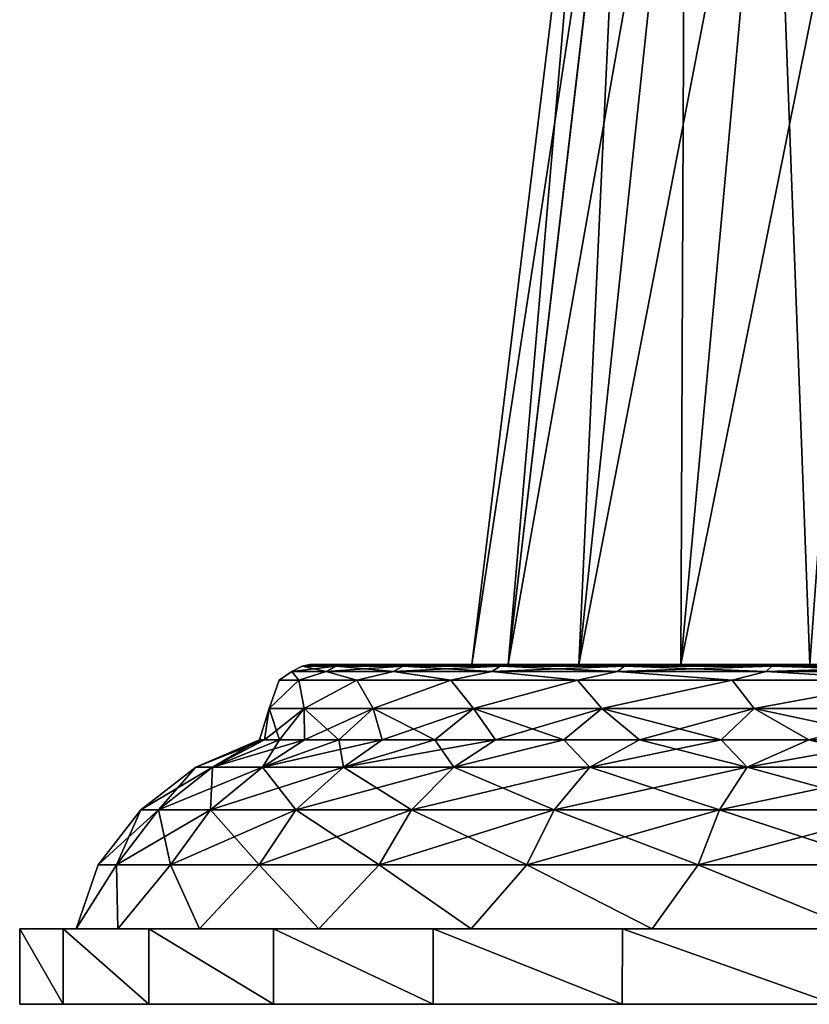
# Model space of a CAD drawing. Header units: millimetres. Extents: x -234 to 234, y -9 to 180.
# Tile 42 of 117: x -34 to -13, y -9 to 17. Entities that reach past the tile are written whole.
import ezdxf

# ---------------------------------------------------------------- set-up
doc = ezdxf.new("R2010")
doc.units = ezdxf.units.MM
doc.header["$LTSCALE"] = 106.095679
for name, color, linetype in [('1', 7, 'CONTINUOUS'), ('10', 7, 'CONTINUOUS'), ('16', 7, 'CONTINUOUS'), ('2', 7, 'CONTINUOUS'), ('3', 7, 'CONTINUOUS'), ('4', 7, 'CONTINUOUS'), ('5', 7, 'CONTINUOUS')]:
    doc.layers.add(name, color=color, linetype=linetype)

msp = doc.modelspace()

# ---------------------------------------------------------------- linework, layer by layer
at = {"layer": '1', "color": 7, "linetype": 'CONTINUOUS', "true_color": 0xa2afbf}
for points in [[(-26.176, 0, 0), (-25.673, 0, 5.106), (-25.673, 0, -5.106), (-26.176, 0, 0)], [(-25.673, 0, 5.106), (-24.182, 0, 10.019), (-25.673, 0, -5.106), (-25.673, 0, 5.106)], [(-25.673, 0, -5.106), (-24.182, 0, 10.019), (-24.182, 0, -10.019), (-25.673, 0, -5.106)], [(-21.879, 0, 2.3), (-21.879, 0, -2.3), (-24.182, 0, -10.019), (-21.879, 0, 2.3)], [(-21.764, 0, 14.543), (-21.879, 0, 2.3), (-24.182, 0, -10.019), (-21.764, 0, 14.543)], [(-24.182, 0, -10.019), (-21.879, 0, -2.3), (-21.764, 0, -14.543), (-24.182, 0, -10.019)], [(-24.182, 0, 10.019), (-21.764, 0, 14.543), (-24.182, 0, -10.019), (-24.182, 0, 10.019)], [(-20.923, 0, 6.798), (-21.879, 0, 2.3), (-21.764, 0, 14.543), (-20.923, 0, 6.798)], [(-21.879, 0, -2.3), (-20.923, 0, -6.798), (-21.764, 0, -14.543), (-21.879, 0, -2.3)], [(-18.507, 0, 18.511), (-20.923, 0, 6.798), (-21.764, 0, 14.543), (-18.507, 0, 18.511)], [(-20.923, 0, -6.798), (-19.053, 0, -11), (-21.764, 0, -14.543), (-20.923, 0, -6.798)], [(-21.764, 0, -14.543), (-19.053, 0, -11), (-18.507, 0, -18.511), (-21.764, 0, -14.543)], [(-19.053, 0, 11), (-20.923, 0, 6.798), (-18.507, 0, 18.511), (-19.053, 0, 11)], [(-16.349, 0, 14.721), (-19.053, 0, 11), (-18.507, 0, 18.511), (-16.349, 0, 14.721)], [(-19.053, 0, -11), (-16.349, 0, -14.721), (-18.507, 0, -18.511), (-19.053, 0, -11)], [(-14.539, 0, 21.767), (-16.349, 0, 14.721), (-18.507, 0, 18.511), (-14.539, 0, 21.767)], [(-18.507, 0, -18.511), (-16.349, 0, -14.721), (-14.539, 0, -21.767), (-18.507, 0, -18.511)], [(-12.931, 0, 17.798), (-16.349, 0, 14.721), (-14.539, 0, 21.767), (-12.931, 0, 17.798)], [(-16.349, 0, -14.721), (-12.931, 0, -17.798), (-14.539, 0, -21.767), (-16.349, 0, -14.721)], [(-10.015, 0, 24.184), (-12.931, 0, 17.798), (-14.539, 0, 21.767), (-10.015, 0, 24.184)], [(-14.539, 0, -21.767), (-12.931, 0, -17.798), (-10.015, 0, -24.184), (-14.539, 0, -21.767)]]:
    msp.add_3dface(points, dxfattribs=at)
at = {"layer": '10', "color": 7, "linetype": 'CONTINUOUS', "true_color": 0xa2afbf}
for points in [[(-25.673, 0, 5.106), (-26.176, 0, 0), (-26.372, -0.049, 2.444), (-25.673, 0, 5.106)], [(-25.673, 0, 5.106), (-26.372, -0.049, 2.444), (-25.473, -0.049, 7.248), (-25.673, 0, 5.106)], [(-26.176, 0, 0), (-25.673, 0, -5.106), (-26.372, -0.049, -2.444), (-26.176, 0, 0)], [(-26.176, 0, 0), (-26.372, -0.049, -2.444), (-26.372, -0.049, 2.444), (-26.176, 0, 0)], [(-25.673, 0, -5.106), (-25.473, -0.049, -7.248), (-26.372, -0.049, -2.444), (-25.673, 0, -5.106)], [(-24.182, 0, 10.019), (-25.673, 0, 5.106), (-25.473, -0.049, 7.248), (-24.182, 0, 10.019)], [(-25.673, 0, -5.106), (-24.182, 0, -10.019), (-25.473, -0.049, -7.248), (-25.673, 0, -5.106)], [(-24.182, 0, 10.019), (-25.473, -0.049, 7.248), (-23.708, -0.049, 11.805), (-24.182, 0, 10.019)], [(-24.182, 0, -10.019), (-23.708, -0.049, -11.805), (-25.473, -0.049, -7.248), (-24.182, 0, -10.019)], [(-21.764, 0, 14.543), (-24.182, 0, 10.019), (-23.708, -0.049, 11.805), (-21.764, 0, 14.543)], [(-24.182, 0, -10.019), (-21.764, 0, -14.543), (-23.708, -0.049, -11.805), (-24.182, 0, -10.019)], [(-21.764, 0, 14.543), (-23.708, -0.049, 11.805), (-21.135, -0.049, 15.96), (-21.764, 0, 14.543)], [(-21.764, 0, -14.543), (-21.135, -0.049, -15.96), (-23.708, -0.049, -11.805), (-21.764, 0, -14.543)], [(-18.507, 0, 18.511), (-21.764, 0, 14.543), (-21.135, -0.049, 15.96), (-18.507, 0, 18.511)], [(-21.764, 0, -14.543), (-18.507, 0, -18.511), (-21.135, -0.049, -15.96), (-21.764, 0, -14.543)], [(-18.507, 0, 18.511), (-21.135, -0.049, 15.96), (-17.842, -0.049, 19.572), (-18.507, 0, 18.511)], [(-18.507, 0, -18.511), (-17.842, -0.049, -19.572), (-21.135, -0.049, -15.96), (-18.507, 0, -18.511)], [(-14.539, 0, 21.767), (-18.507, 0, 18.511), (-17.842, -0.049, 19.572), (-14.539, 0, 21.767)], [(-18.507, 0, -18.511), (-14.539, 0, -21.767), (-17.842, -0.049, -19.572), (-18.507, 0, -18.511)], [(-14.539, 0, 21.767), (-17.842, -0.049, 19.572), (-13.942, -0.049, 22.518), (-14.539, 0, 21.767)], [(-14.539, 0, -21.767), (-13.942, -0.049, -22.518), (-17.842, -0.049, -19.572), (-14.539, 0, -21.767)], [(-10.015, 0, 24.184), (-14.539, 0, 21.767), (-13.942, -0.049, 22.518), (-10.015, 0, 24.184)], [(-14.539, 0, -21.767), (-10.015, 0, -24.184), (-13.942, -0.049, -22.518), (-14.539, 0, -21.767)], [(-10.015, 0, 24.184), (-13.942, -0.049, 22.518), (-9.567, -0.049, 24.696), (-10.015, 0, 24.184)], [(-10.015, 0, -24.184), (-9.567, -0.049, -24.696), (-13.942, -0.049, -22.518), (-10.015, 0, -24.184)], [(-26.466, -0.412, -5.264), (-26.985, -0.412, 0), (-26.649, -0.191, -2.469), (-26.466, -0.412, -5.264)], [(-26.985, -0.412, 0), (-26.466, -0.412, 5.264), (-26.649, -0.191, 2.469), (-26.985, -0.412, 0)], [(-26.649, -0.191, -2.469), (-26.985, -0.412, 0), (-26.649, -0.191, 2.469), (-26.649, -0.191, -2.469)], [(-25.742, -0.191, -7.324), (-26.649, -0.191, -2.469), (-25.473, -0.049, -7.248), (-25.742, -0.191, -7.324)], [(-26.649, -0.191, -2.469), (-26.649, -0.191, 2.469), (-26.372, -0.049, -2.444), (-26.649, -0.191, -2.469)], [(-25.473, -0.049, -7.248), (-26.649, -0.191, -2.469), (-26.372, -0.049, -2.444), (-25.473, -0.049, -7.248)], [(-26.649, -0.191, 2.469), (-25.742, -0.191, 7.324), (-26.372, -0.049, 2.444), (-26.649, -0.191, 2.469)], [(-26.372, -0.049, -2.444), (-26.649, -0.191, 2.469), (-26.372, -0.049, 2.444), (-26.372, -0.049, -2.444)], [(-25.742, -0.191, -7.324), (-26.466, -0.412, -5.264), (-26.649, -0.191, -2.469), (-25.742, -0.191, -7.324)], [(-26.649, -0.191, 2.469), (-26.466, -0.412, 5.264), (-25.742, -0.191, 7.324), (-26.649, -0.191, 2.469)], [(-24.931, -0.412, -10.327), (-26.466, -0.412, -5.264), (-25.742, -0.191, -7.324), (-24.931, -0.412, -10.327)], [(-26.466, -0.412, 5.264), (-24.931, -0.412, 10.327), (-25.742, -0.191, 7.324), (-26.466, -0.412, 5.264)], [(-26.372, -0.049, 2.444), (-25.742, -0.191, 7.324), (-25.473, -0.049, 7.248), (-26.372, -0.049, 2.444)], [(-23.958, -0.191, -11.929), (-25.742, -0.191, -7.324), (-23.708, -0.049, -11.805), (-23.958, -0.191, -11.929)], [(-23.708, -0.049, -11.805), (-25.742, -0.191, -7.324), (-25.473, -0.049, -7.248), (-23.708, -0.049, -11.805)], [(-25.742, -0.191, 7.324), (-23.958, -0.191, 11.929), (-25.473, -0.049, 7.248), (-25.742, -0.191, 7.324)], [(-23.958, -0.191, -11.929), (-24.931, -0.412, -10.327), (-25.742, -0.191, -7.324), (-23.958, -0.191, -11.929)], [(-25.742, -0.191, 7.324), (-24.931, -0.412, 10.327), (-23.958, -0.191, 11.929), (-25.742, -0.191, 7.324)], [(-25.473, -0.049, 7.248), (-23.958, -0.191, 11.929), (-23.708, -0.049, 11.805), (-25.473, -0.049, 7.248)], [(-22.437, -0.412, -14.992), (-24.931, -0.412, -10.327), (-23.958, -0.191, -11.929), (-22.437, -0.412, -14.992)], [(-24.931, -0.412, 10.327), (-22.437, -0.412, 14.992), (-23.958, -0.191, 11.929), (-24.931, -0.412, 10.327)], [(-21.358, -0.191, -16.129), (-23.958, -0.191, -11.929), (-21.135, -0.049, -15.96), (-21.358, -0.191, -16.129)], [(-21.135, -0.049, -15.96), (-23.958, -0.191, -11.929), (-23.708, -0.049, -11.805), (-21.135, -0.049, -15.96)], [(-23.958, -0.191, 11.929), (-21.358, -0.191, 16.129), (-23.708, -0.049, 11.805), (-23.958, -0.191, 11.929)], [(-21.358, -0.191, -16.129), (-22.437, -0.412, -14.992), (-23.958, -0.191, -11.929), (-21.358, -0.191, -16.129)], [(-23.958, -0.191, 11.929), (-22.437, -0.412, 14.992), (-21.358, -0.191, 16.129), (-23.958, -0.191, 11.929)], [(-23.708, -0.049, 11.805), (-21.358, -0.191, 16.129), (-21.135, -0.049, 15.96), (-23.708, -0.049, 11.805)], [(-19.081, -0.412, -19.081), (-22.437, -0.412, -14.992), (-21.358, -0.191, -16.129), (-19.081, -0.412, -19.081)], [(-22.437, -0.412, 14.992), (-19.081, -0.412, 19.081), (-21.358, -0.191, 16.129), (-22.437, -0.412, 14.992)], [(-18.03, -0.191, -19.778), (-21.358, -0.191, -16.129), (-17.842, -0.049, -19.572), (-18.03, -0.191, -19.778)], [(-17.842, -0.049, -19.572), (-21.358, -0.191, -16.129), (-21.135, -0.049, -15.96), (-17.842, -0.049, -19.572)], [(-21.358, -0.191, 16.129), (-18.03, -0.191, 19.778), (-21.135, -0.049, 15.96), (-21.358, -0.191, 16.129)], [(-18.03, -0.191, -19.778), (-19.081, -0.412, -19.081), (-21.358, -0.191, -16.129), (-18.03, -0.191, -19.778)], [(-21.358, -0.191, 16.129), (-19.081, -0.412, 19.081), (-18.03, -0.191, 19.778), (-21.358, -0.191, 16.129)], [(-21.135, -0.049, 15.96), (-18.03, -0.191, 19.778), (-17.842, -0.049, 19.572), (-21.135, -0.049, 15.96)], [(-14.992, -0.412, -22.437), (-19.081, -0.412, -19.081), (-18.03, -0.191, -19.778), (-14.992, -0.412, -22.437)], [(-19.081, -0.412, 19.081), (-14.992, -0.412, 22.437), (-18.03, -0.191, 19.778), (-19.081, -0.412, 19.081)], [(-14.089, -0.191, -22.755), (-18.03, -0.191, -19.778), (-13.942, -0.049, -22.518), (-14.089, -0.191, -22.755)], [(-13.942, -0.049, -22.518), (-18.03, -0.191, -19.778), (-17.842, -0.049, -19.572), (-13.942, -0.049, -22.518)], [(-18.03, -0.191, 19.778), (-14.089, -0.191, 22.755), (-17.842, -0.049, 19.572), (-18.03, -0.191, 19.778)], [(-14.089, -0.191, -22.755), (-14.992, -0.412, -22.437), (-18.03, -0.191, -19.778), (-14.089, -0.191, -22.755)], [(-18.03, -0.191, 19.778), (-14.992, -0.412, 22.437), (-14.089, -0.191, 22.755), (-18.03, -0.191, 19.778)], [(-17.842, -0.049, 19.572), (-14.089, -0.191, 22.755), (-13.942, -0.049, 22.518), (-17.842, -0.049, 19.572)], [(-10.327, -0.412, -24.931), (-14.992, -0.412, -22.437), (-14.089, -0.191, -22.755), (-10.327, -0.412, -24.931)], [(-14.992, -0.412, 22.437), (-10.327, -0.412, 24.931), (-14.089, -0.191, 22.755), (-14.992, -0.412, 22.437)], [(-9.668, -0.191, -24.956), (-14.089, -0.191, -22.755), (-9.567, -0.049, -24.696), (-9.668, -0.191, -24.956)], [(-9.567, -0.049, -24.696), (-14.089, -0.191, -22.755), (-13.942, -0.049, -22.518), (-9.567, -0.049, -24.696)], [(-14.089, -0.191, 22.755), (-9.668, -0.191, 24.956), (-13.942, -0.049, 22.518), (-14.089, -0.191, 22.755)], [(-9.668, -0.191, -24.956), (-10.327, -0.412, -24.931), (-14.089, -0.191, -22.755), (-9.668, -0.191, -24.956)], [(-14.089, -0.191, 22.755), (-10.327, -0.412, 24.931), (-9.668, -0.191, 24.956), (-14.089, -0.191, 22.755)], [(-13.942, -0.049, 22.518), (-9.668, -0.191, 24.956), (-9.567, -0.049, 24.696), (-13.942, -0.049, 22.518)]]:
    msp.add_3dface(points, dxfattribs=at)
at = {"layer": '16', "color": 7, "linetype": 'CONTINUOUS', "true_color": 0xa2afbf}
for points in [[(-18.643, 26.5, 1.966), (-18.644, 26.5, -1.953), (-21.879, 0, 2.3), (-18.643, 26.5, 1.966)], [(-20.923, 0, 6.798), (-18.643, 26.5, 1.966), (-21.879, 0, 2.3), (-20.923, 0, 6.798)], [(-18.644, 26.5, -1.953), (-17.83, 26.5, -5.787), (-21.879, 0, -2.3), (-18.644, 26.5, -1.953)], [(-21.879, 0, 2.3), (-18.644, 26.5, -1.953), (-21.879, 0, -2.3), (-21.879, 0, 2.3)], [(-21.879, 0, -2.3), (-17.83, 26.5, -5.787), (-20.923, 0, -6.798), (-21.879, 0, -2.3)], [(-17.827, 26.5, 5.798), (-18.643, 26.5, 1.966), (-20.923, 0, 6.798), (-17.827, 26.5, 5.798)], [(-19.053, 0, 11), (-17.827, 26.5, 5.798), (-20.923, 0, 6.798), (-19.053, 0, 11)], [(-17.83, 26.5, -5.787), (-16.237, 26.5, -9.369), (-20.923, 0, -6.798), (-17.83, 26.5, -5.787)], [(-20.923, 0, -6.798), (-16.237, 26.5, -9.369), (-19.053, 0, -11), (-20.923, 0, -6.798)], [(-16.232, 26.5, 9.377), (-17.827, 26.5, 5.798), (-19.053, 0, 11), (-16.232, 26.5, 9.377)], [(-16.349, 0, 14.721), (-16.232, 26.5, 9.377), (-19.053, 0, 11), (-16.349, 0, 14.721)], [(-16.237, 26.5, -9.369), (-13.934, 26.5, -12.541), (-19.053, 0, -11), (-16.237, 26.5, -9.369)], [(-19.053, 0, -11), (-13.934, 26.5, -12.541), (-16.349, 0, -14.721), (-19.053, 0, -11)], [(-13.929, 26.5, 12.546), (-16.232, 26.5, 9.377), (-16.349, 0, 14.721), (-13.929, 26.5, 12.546)], [(-12.931, 0, 17.798), (-13.929, 26.5, 12.546), (-16.349, 0, 14.721), (-12.931, 0, 17.798)], [(-13.934, 26.5, -12.541), (-11.021, 26.5, -15.164), (-16.349, 0, -14.721), (-13.934, 26.5, -12.541)], [(-16.349, 0, -14.721), (-11.021, 26.5, -15.164), (-12.931, 0, -17.798), (-16.349, 0, -14.721)], [(-11.016, 26.5, 15.168), (-13.929, 26.5, 12.546), (-12.931, 0, 17.798), (-11.016, 26.5, 15.168)]]:
    msp.add_3dface(points, dxfattribs=at)
at = {"layer": '2', "color": 7, "linetype": 'CONTINUOUS', "true_color": 0xa2afbf}
for points in [[(-27.252, -1.165, 2.525), (-26.324, -1.165, 7.49), (-26.466, -0.412, 5.264), (-27.252, -1.165, 2.525)], [(-27.252, -1.165, -2.525), (-27.252, -1.165, 2.525), (-26.985, -0.412, 0), (-27.252, -1.165, -2.525)], [(-26.985, -0.412, 0), (-27.252, -1.165, 2.525), (-26.466, -0.412, 5.264), (-26.985, -0.412, 0)], [(-26.324, -1.165, -7.49), (-27.252, -1.165, -2.525), (-26.466, -0.412, -5.264), (-26.324, -1.165, -7.49)], [(-26.466, -0.412, -5.264), (-27.252, -1.165, -2.525), (-26.985, -0.412, 0), (-26.466, -0.412, -5.264)], [(-26.466, -0.412, 5.264), (-26.324, -1.165, 7.49), (-24.931, -0.412, 10.327), (-26.466, -0.412, 5.264)], [(-24.931, -0.412, -10.327), (-26.324, -1.165, -7.49), (-26.466, -0.412, -5.264), (-24.931, -0.412, -10.327)], [(-26.324, -1.165, 7.49), (-24.5, -1.165, 12.199), (-24.931, -0.412, 10.327), (-26.324, -1.165, 7.49)], [(-24.5, -1.165, -12.199), (-26.324, -1.165, -7.49), (-24.931, -0.412, -10.327), (-24.5, -1.165, -12.199)], [(-24.931, -0.412, 10.327), (-24.5, -1.165, 12.199), (-22.437, -0.412, 14.992), (-24.931, -0.412, 10.327)], [(-22.437, -0.412, -14.992), (-24.5, -1.165, -12.199), (-24.931, -0.412, -10.327), (-22.437, -0.412, -14.992)], [(-24.5, -1.165, 12.199), (-21.841, -1.165, 16.493), (-22.437, -0.412, 14.992), (-24.5, -1.165, 12.199)], [(-21.841, -1.165, -16.493), (-24.5, -1.165, -12.199), (-22.437, -0.412, -14.992), (-21.841, -1.165, -16.493)], [(-22.437, -0.412, 14.992), (-21.841, -1.165, 16.493), (-19.081, -0.412, 19.081), (-22.437, -0.412, 14.992)], [(-19.081, -0.412, -19.081), (-21.841, -1.165, -16.493), (-22.437, -0.412, -14.992), (-19.081, -0.412, -19.081)], [(-21.841, -1.165, 16.493), (-18.438, -1.165, 20.226), (-19.081, -0.412, 19.081), (-21.841, -1.165, 16.493)], [(-18.438, -1.165, -20.226), (-21.841, -1.165, -16.493), (-19.081, -0.412, -19.081), (-18.438, -1.165, -20.226)], [(-19.081, -0.412, 19.081), (-18.438, -1.165, 20.226), (-14.992, -0.412, 22.437), (-19.081, -0.412, 19.081)], [(-14.992, -0.412, -22.437), (-18.438, -1.165, -20.226), (-19.081, -0.412, -19.081), (-14.992, -0.412, -22.437)], [(-18.438, -1.165, 20.226), (-14.408, -1.165, 23.269), (-14.992, -0.412, 22.437), (-18.438, -1.165, 20.226)], [(-14.408, -1.165, -23.269), (-18.438, -1.165, -20.226), (-14.992, -0.412, -22.437), (-14.408, -1.165, -23.269)], [(-14.992, -0.412, 22.437), (-14.408, -1.165, 23.269), (-10.327, -0.412, 24.931), (-14.992, -0.412, 22.437)], [(-10.327, -0.412, -24.931), (-14.408, -1.165, -23.269), (-14.992, -0.412, -22.437), (-10.327, -0.412, -24.931)], [(-14.408, -1.165, 23.269), (-9.887, -1.165, 25.521), (-10.327, -0.412, 24.931), (-14.408, -1.165, 23.269)], [(-9.887, -1.165, -25.521), (-14.408, -1.165, -23.269), (-10.327, -0.412, -24.931), (-9.887, -1.165, -25.521)], [(-27.252, -1.165, 2.525), (-27.252, -1.165, -2.525), (-27.501, -2), (-27.252, -1.165, 2.525)], [(-27.369, -2, 2.696), (-27.252, -1.165, 2.525), (-27.501, -2), (-27.369, -2, 2.696)], [(-27.501, -2), (-27.252, -1.165, -2.525), (-27.369, -2, -2.696), (-27.501, -2)], [(-26.973, -2, 5.365), (-27.252, -1.165, 2.525), (-27.369, -2, 2.696), (-26.973, -2, 5.365)], [(-27.252, -1.165, -2.525), (-26.324, -1.165, -7.49), (-27.369, -2, -2.696), (-27.252, -1.165, -2.525)], [(-27.369, -2, -2.696), (-26.324, -1.165, -7.49), (-26.973, -2, -5.365), (-27.369, -2, -2.696)], [(-26.324, -1.165, 7.49), (-27.252, -1.165, 2.525), (-26.973, -2, 5.365), (-26.324, -1.165, 7.49)], [(-26.317, -2, 7.983), (-26.324, -1.165, 7.49), (-26.973, -2, 5.365), (-26.317, -2, 7.983)], [(-26.973, -2, -5.365), (-26.324, -1.165, -7.49), (-26.317, -2, -7.983), (-26.973, -2, -5.365)], [(-24.5, -1.165, 12.199), (-26.324, -1.165, 7.49), (-25.408, -2, 10.524), (-24.5, -1.165, 12.199)], [(-25.408, -2, 10.524), (-26.324, -1.165, 7.49), (-26.317, -2, 7.983), (-25.408, -2, 10.524)], [(-26.324, -1.165, -7.49), (-24.5, -1.165, -12.199), (-26.317, -2, -7.983), (-26.324, -1.165, -7.49)], [(-26.317, -2, -7.983), (-24.5, -1.165, -12.199), (-25.408, -2, -10.524), (-26.317, -2, -7.983)], [(-24.254, -2, 12.964), (-24.5, -1.165, 12.199), (-25.408, -2, 10.524), (-24.254, -2, 12.964)], [(-25.408, -2, -10.524), (-24.5, -1.165, -12.199), (-24.254, -2, -12.964), (-25.408, -2, -10.524)], [(-21.841, -1.165, 16.493), (-24.5, -1.165, 12.199), (-22.866, -2, 15.279), (-21.841, -1.165, 16.493)], [(-22.866, -2, 15.279), (-24.5, -1.165, 12.199), (-24.254, -2, 12.964), (-22.866, -2, 15.279)], [(-24.5, -1.165, -12.199), (-21.841, -1.165, -16.493), (-24.254, -2, -12.964), (-24.5, -1.165, -12.199)], [(-24.254, -2, -12.964), (-21.841, -1.165, -16.493), (-22.866, -2, -15.279), (-24.254, -2, -12.964)], [(-21.259, -2, 17.447), (-21.841, -1.165, 16.493), (-22.866, -2, 15.279), (-21.259, -2, 17.447)], [(-22.866, -2, -15.279), (-21.841, -1.165, -16.493), (-21.259, -2, -17.447), (-22.866, -2, -15.279)], [(-18.438, -1.165, 20.226), (-21.841, -1.165, 16.493), (-19.446, -2, 19.446), (-18.438, -1.165, 20.226)], [(-19.446, -2, 19.446), (-21.841, -1.165, 16.493), (-21.259, -2, 17.447), (-19.446, -2, 19.446)], [(-21.841, -1.165, -16.493), (-18.438, -1.165, -20.226), (-21.259, -2, -17.447), (-21.841, -1.165, -16.493)], [(-21.259, -2, -17.447), (-18.438, -1.165, -20.226), (-19.446, -2, -19.446), (-21.259, -2, -17.447)], [(-17.447, -2, 21.259), (-18.438, -1.165, 20.226), (-19.446, -2, 19.446), (-17.447, -2, 21.259)], [(-19.446, -2, -19.446), (-18.438, -1.165, -20.226), (-17.447, -2, -21.259), (-19.446, -2, -19.446)], [(-14.408, -1.165, 23.269), (-18.438, -1.165, 20.226), (-15.279, -2, 22.866), (-14.408, -1.165, 23.269)], [(-15.279, -2, 22.866), (-18.438, -1.165, 20.226), (-17.447, -2, 21.259), (-15.279, -2, 22.866)], [(-18.438, -1.165, -20.226), (-14.408, -1.165, -23.269), (-17.447, -2, -21.259), (-18.438, -1.165, -20.226)], [(-17.447, -2, -21.259), (-14.408, -1.165, -23.269), (-15.279, -2, -22.866), (-17.447, -2, -21.259)], [(-12.964, -2, 24.254), (-14.408, -1.165, 23.269), (-15.279, -2, 22.866), (-12.964, -2, 24.254)], [(-15.279, -2, -22.866), (-14.408, -1.165, -23.269), (-12.964, -2, -24.254), (-15.279, -2, -22.866)], [(-9.887, -1.165, 25.521), (-14.408, -1.165, 23.269), (-10.524, -2, 25.408), (-9.887, -1.165, 25.521)], [(-10.524, -2, 25.408), (-14.408, -1.165, 23.269), (-12.964, -2, 24.254), (-10.524, -2, 25.408)], [(-14.408, -1.165, -23.269), (-9.887, -1.165, -25.521), (-12.964, -2, -24.254), (-14.408, -1.165, -23.269)], [(-12.964, -2, -24.254), (-9.887, -1.165, -25.521), (-10.524, -2, -25.408), (-12.964, -2, -24.254)]]:
    msp.add_3dface(points, dxfattribs=at)
at = {"layer": '3', "color": 7, "linetype": 'CONTINUOUS', "true_color": 0xa2afbf}
for points in [[(-27.501, -2), (-27.369, -2, -2.696), (-29.19, -2.724), (-27.501, -2)], [(-27.501, -2), (-29.19, -2.724), (-28.746, -2.724, 5.069), (-27.501, -2)], [(-27.369, -2, -2.696), (-28.746, -2.724, -5.069), (-29.19, -2.724), (-27.369, -2, -2.696)], [(-26.973, -2, 5.365), (-27.369, -2, 2.696), (-28.746, -2.724, 5.069), (-26.973, -2, 5.365)], [(-26.973, -2, 5.365), (-28.746, -2.724, 5.069), (-27.429, -2.724, 9.983), (-26.973, -2, 5.365)], [(-27.369, -2, 2.696), (-27.501, -2), (-28.746, -2.724, 5.069), (-27.369, -2, 2.696)], [(-27.369, -2, -2.696), (-26.973, -2, -5.365), (-28.746, -2.724, -5.069), (-27.369, -2, -2.696)], [(-26.973, -2, -5.365), (-26.317, -2, -7.983), (-28.746, -2.724, -5.069), (-26.973, -2, -5.365)], [(-26.317, -2, -7.983), (-27.429, -2.724, -9.983), (-28.746, -2.724, -5.069), (-26.317, -2, -7.983)], [(-25.408, -2, 10.524), (-26.317, -2, 7.983), (-27.429, -2.724, 9.983), (-25.408, -2, 10.524)], [(-25.408, -2, 10.524), (-27.429, -2.724, 9.983), (-25.279, -2.724, 14.595), (-25.408, -2, 10.524)], [(-26.317, -2, 7.983), (-26.973, -2, 5.365), (-27.429, -2.724, 9.983), (-26.317, -2, 7.983)], [(-26.317, -2, -7.983), (-25.408, -2, -10.524), (-27.429, -2.724, -9.983), (-26.317, -2, -7.983)], [(-25.408, -2, -10.524), (-24.254, -2, -12.964), (-27.429, -2.724, -9.983), (-25.408, -2, -10.524)], [(-24.254, -2, -12.964), (-25.279, -2.724, -14.595), (-27.429, -2.724, -9.983), (-24.254, -2, -12.964)], [(-24.254, -2, 12.964), (-25.408, -2, 10.524), (-25.279, -2.724, 14.595), (-24.254, -2, 12.964)], [(-22.866, -2, 15.279), (-24.254, -2, 12.964), (-25.279, -2.724, 14.595), (-22.866, -2, 15.279)], [(-22.866, -2, 15.279), (-25.279, -2.724, 14.595), (-22.36, -2.724, 18.763), (-22.866, -2, 15.279)], [(-24.254, -2, -12.964), (-22.866, -2, -15.279), (-25.279, -2.724, -14.595), (-24.254, -2, -12.964)], [(-22.866, -2, -15.279), (-21.259, -2, -17.447), (-25.279, -2.724, -14.595), (-22.866, -2, -15.279)], [(-21.259, -2, -17.447), (-22.36, -2.724, -18.763), (-25.279, -2.724, -14.595), (-21.259, -2, -17.447)], [(-21.259, -2, 17.447), (-22.866, -2, 15.279), (-22.36, -2.724, 18.763), (-21.259, -2, 17.447)], [(-19.446, -2, 19.446), (-21.259, -2, 17.447), (-22.36, -2.724, 18.763), (-19.446, -2, 19.446)], [(-19.446, -2, 19.446), (-22.36, -2.724, 18.763), (-18.763, -2.724, 22.36), (-19.446, -2, 19.446)], [(-21.259, -2, -17.447), (-19.446, -2, -19.446), (-22.36, -2.724, -18.763), (-21.259, -2, -17.447)], [(-19.446, -2, -19.446), (-18.763, -2.724, -22.36), (-22.36, -2.724, -18.763), (-19.446, -2, -19.446)], [(-17.447, -2, 21.259), (-19.446, -2, 19.446), (-18.763, -2.724, 22.36), (-17.447, -2, 21.259)], [(-19.446, -2, -19.446), (-17.447, -2, -21.259), (-18.763, -2.724, -22.36), (-19.446, -2, -19.446)], [(-17.447, -2, 21.259), (-18.763, -2.724, 22.36), (-14.595, -2.724, 25.279), (-17.447, -2, 21.259)], [(-17.447, -2, -21.259), (-15.279, -2, -22.866), (-18.763, -2.724, -22.36), (-17.447, -2, -21.259)], [(-15.279, -2, -22.866), (-14.595, -2.724, -25.279), (-18.763, -2.724, -22.36), (-15.279, -2, -22.866)], [(-15.279, -2, 22.866), (-17.447, -2, 21.259), (-14.595, -2.724, 25.279), (-15.279, -2, 22.866)], [(-12.964, -2, 24.254), (-15.279, -2, 22.866), (-14.595, -2.724, 25.279), (-12.964, -2, 24.254)], [(-15.279, -2, -22.866), (-12.964, -2, -24.254), (-14.595, -2.724, -25.279), (-15.279, -2, -22.866)], [(-12.964, -2, 24.254), (-14.595, -2.724, 25.279), (-9.983, -2.724, 27.429), (-12.964, -2, 24.254)], [(-12.964, -2, -24.254), (-10.524, -2, -25.408), (-14.595, -2.724, -25.279), (-12.964, -2, -24.254)], [(-10.524, -2, -25.408), (-9.983, -2.724, -27.429), (-14.595, -2.724, -25.279), (-10.524, -2, -25.408)], [(-10.524, -2, 25.408), (-12.964, -2, 24.254), (-9.983, -2.724, 27.429), (-10.524, -2, 25.408)], [(-30.181, -3.851, -5.322), (-30.647, -3.851), (-28.746, -2.724, -5.069), (-30.181, -3.851, -5.322)], [(-30.647, -3.851), (-30.181, -3.851, 5.322), (-29.19, -2.724), (-30.647, -3.851)], [(-28.746, -2.724, -5.069), (-30.647, -3.851), (-29.19, -2.724), (-28.746, -2.724, -5.069)], [(-28.799, -3.851, -10.482), (-30.181, -3.851, -5.322), (-27.429, -2.724, -9.983), (-28.799, -3.851, -10.482)], [(-27.429, -2.724, -9.983), (-30.181, -3.851, -5.322), (-28.746, -2.724, -5.069), (-27.429, -2.724, -9.983)], [(-30.181, -3.851, 5.322), (-28.799, -3.851, 10.482), (-28.746, -2.724, 5.069), (-30.181, -3.851, 5.322)], [(-29.19, -2.724), (-30.181, -3.851, 5.322), (-28.746, -2.724, 5.069), (-29.19, -2.724)], [(-26.541, -3.851, -15.323), (-28.799, -3.851, -10.482), (-25.279, -2.724, -14.595), (-26.541, -3.851, -15.323)], [(-25.279, -2.724, -14.595), (-28.799, -3.851, -10.482), (-27.429, -2.724, -9.983), (-25.279, -2.724, -14.595)], [(-28.799, -3.851, 10.482), (-26.541, -3.851, 15.323), (-27.429, -2.724, 9.983), (-28.799, -3.851, 10.482)], [(-28.746, -2.724, 5.069), (-28.799, -3.851, 10.482), (-27.429, -2.724, 9.983), (-28.746, -2.724, 5.069)], [(-27.429, -2.724, 9.983), (-26.541, -3.851, 15.323), (-25.279, -2.724, 14.595), (-27.429, -2.724, 9.983)], [(-23.477, -3.851, -19.699), (-26.541, -3.851, -15.323), (-22.36, -2.724, -18.763), (-23.477, -3.851, -19.699)], [(-22.36, -2.724, -18.763), (-26.541, -3.851, -15.323), (-25.279, -2.724, -14.595), (-22.36, -2.724, -18.763)], [(-26.541, -3.851, 15.323), (-23.477, -3.851, 19.699), (-25.279, -2.724, 14.595), (-26.541, -3.851, 15.323)], [(-25.279, -2.724, 14.595), (-23.477, -3.851, 19.699), (-22.36, -2.724, 18.763), (-25.279, -2.724, 14.595)], [(-19.699, -3.851, -23.477), (-23.477, -3.851, -19.699), (-18.763, -2.724, -22.36), (-19.699, -3.851, -23.477)], [(-18.763, -2.724, -22.36), (-23.477, -3.851, -19.699), (-22.36, -2.724, -18.763), (-18.763, -2.724, -22.36)], [(-23.477, -3.851, 19.699), (-19.699, -3.851, 23.477), (-22.36, -2.724, 18.763), (-23.477, -3.851, 19.699)], [(-22.36, -2.724, 18.763), (-19.699, -3.851, 23.477), (-18.763, -2.724, 22.36), (-22.36, -2.724, 18.763)], [(-15.323, -3.851, -26.541), (-19.699, -3.851, -23.477), (-14.595, -2.724, -25.279), (-15.323, -3.851, -26.541)], [(-14.595, -2.724, -25.279), (-19.699, -3.851, -23.477), (-18.763, -2.724, -22.36), (-14.595, -2.724, -25.279)], [(-19.699, -3.851, 23.477), (-15.323, -3.851, 26.541), (-18.763, -2.724, 22.36), (-19.699, -3.851, 23.477)], [(-18.763, -2.724, 22.36), (-15.323, -3.851, 26.541), (-14.595, -2.724, 25.279), (-18.763, -2.724, 22.36)], [(-10.482, -3.851, -28.799), (-15.323, -3.851, -26.541), (-9.983, -2.724, -27.429), (-10.482, -3.851, -28.799)], [(-9.983, -2.724, -27.429), (-15.323, -3.851, -26.541), (-14.595, -2.724, -25.279), (-9.983, -2.724, -27.429)], [(-15.323, -3.851, 26.541), (-10.482, -3.851, 28.799), (-14.595, -2.724, 25.279), (-15.323, -3.851, 26.541)], [(-14.595, -2.724, 25.279), (-10.482, -3.851, 28.799), (-9.983, -2.724, 27.429), (-14.595, -2.724, 25.279)], [(-31.292, -5.308, -5.518), (-31.775, -5.308), (-30.181, -3.851, -5.322), (-31.292, -5.308, -5.518)], [(-31.775, -5.308), (-31.292, -5.308, 5.518), (-30.647, -3.851), (-31.775, -5.308)], [(-30.181, -3.851, -5.322), (-31.775, -5.308), (-30.647, -3.851), (-30.181, -3.851, -5.322)], [(-29.858, -5.308, -10.868), (-31.292, -5.308, -5.518), (-28.799, -3.851, -10.482), (-29.858, -5.308, -10.868)], [(-28.799, -3.851, -10.482), (-31.292, -5.308, -5.518), (-30.181, -3.851, -5.322), (-28.799, -3.851, -10.482)], [(-31.292, -5.308, 5.518), (-29.858, -5.308, 10.868), (-30.181, -3.851, 5.322), (-31.292, -5.308, 5.518)], [(-30.647, -3.851), (-31.292, -5.308, 5.518), (-30.181, -3.851, 5.322), (-30.647, -3.851)], [(-30.181, -3.851, 5.322), (-29.858, -5.308, 10.868), (-28.799, -3.851, 10.482), (-30.181, -3.851, 5.322)], [(-27.518, -5.308, -15.887), (-29.858, -5.308, -10.868), (-26.541, -3.851, -15.323), (-27.518, -5.308, -15.887)], [(-26.541, -3.851, -15.323), (-29.858, -5.308, -10.868), (-28.799, -3.851, -10.482), (-26.541, -3.851, -15.323)], [(-29.858, -5.308, 10.868), (-27.518, -5.308, 15.887), (-28.799, -3.851, 10.482), (-29.858, -5.308, 10.868)], [(-28.799, -3.851, 10.482), (-27.518, -5.308, 15.887), (-26.541, -3.851, 15.323), (-28.799, -3.851, 10.482)], [(-24.341, -5.308, -20.424), (-27.518, -5.308, -15.887), (-23.477, -3.851, -19.699), (-24.341, -5.308, -20.424)], [(-23.477, -3.851, -19.699), (-27.518, -5.308, -15.887), (-26.541, -3.851, -15.323), (-23.477, -3.851, -19.699)], [(-27.518, -5.308, 15.887), (-24.341, -5.308, 20.424), (-26.541, -3.851, 15.323), (-27.518, -5.308, 15.887)], [(-26.541, -3.851, 15.323), (-24.341, -5.308, 20.424), (-23.477, -3.851, 19.699), (-26.541, -3.851, 15.323)], [(-20.424, -5.308, -24.341), (-24.341, -5.308, -20.424), (-19.699, -3.851, -23.477), (-20.424, -5.308, -24.341)], [(-19.699, -3.851, -23.477), (-24.341, -5.308, -20.424), (-23.477, -3.851, -19.699), (-19.699, -3.851, -23.477)], [(-24.341, -5.308, 20.424), (-20.424, -5.308, 24.341), (-23.477, -3.851, 19.699), (-24.341, -5.308, 20.424)], [(-23.477, -3.851, 19.699), (-20.424, -5.308, 24.341), (-19.699, -3.851, 23.477), (-23.477, -3.851, 19.699)], [(-15.887, -5.308, -27.518), (-20.424, -5.308, -24.341), (-15.323, -3.851, -26.541), (-15.887, -5.308, -27.518)], [(-15.323, -3.851, -26.541), (-20.424, -5.308, -24.341), (-19.699, -3.851, -23.477), (-15.323, -3.851, -26.541)], [(-20.424, -5.308, 24.341), (-15.887, -5.308, 27.518), (-19.699, -3.851, 23.477), (-20.424, -5.308, 24.341)], [(-19.699, -3.851, 23.477), (-15.887, -5.308, 27.518), (-15.323, -3.851, 26.541), (-19.699, -3.851, 23.477)], [(-10.868, -5.308, -29.858), (-15.887, -5.308, -27.518), (-10.482, -3.851, -28.799), (-10.868, -5.308, -29.858)], [(-10.482, -3.851, -28.799), (-15.887, -5.308, -27.518), (-15.323, -3.851, -26.541), (-10.482, -3.851, -28.799)], [(-15.887, -5.308, 27.518), (-10.868, -5.308, 29.858), (-15.323, -3.851, 26.541), (-15.887, -5.308, 27.518)], [(-15.323, -3.851, 26.541), (-10.868, -5.308, 29.858), (-10.482, -3.851, 28.799), (-15.323, -3.851, 26.541)], [(-31.775, -5.308), (-31.292, -5.308, -5.518), (-32.36, -7, -2.998), (-31.775, -5.308)], [(-32.36, -7, -2.998), (-31.292, -5.308, -5.518), (-31.259, -7, -8.892), (-32.36, -7, -2.998)], [(-31.292, -5.308, 5.518), (-31.775, -5.308), (-32.36, -7, 2.998), (-31.292, -5.308, 5.518)], [(-32.36, -7, 2.998), (-31.775, -5.308), (-32.36, -7, -2.998), (-32.36, -7, 2.998)], [(-31.259, -7, 8.892), (-31.292, -5.308, 5.518), (-32.36, -7, 2.998), (-31.259, -7, 8.892)], [(-31.292, -5.308, -5.518), (-29.858, -5.308, -10.868), (-31.259, -7, -8.892), (-31.292, -5.308, -5.518)], [(-29.858, -5.308, 10.868), (-31.292, -5.308, 5.518), (-31.259, -7, 8.892), (-29.858, -5.308, 10.868)], [(-31.259, -7, -8.892), (-29.858, -5.308, -10.868), (-29.093, -7, -14.484), (-31.259, -7, -8.892)], [(-29.093, -7, 14.484), (-29.858, -5.308, 10.868), (-31.259, -7, 8.892), (-29.093, -7, 14.484)], [(-29.858, -5.308, -10.868), (-27.518, -5.308, -15.887), (-29.093, -7, -14.484), (-29.858, -5.308, -10.868)], [(-27.518, -5.308, 15.887), (-29.858, -5.308, 10.868), (-29.093, -7, 14.484), (-27.518, -5.308, 15.887)], [(-29.093, -7, -14.484), (-27.518, -5.308, -15.887), (-25.937, -7, -19.582), (-29.093, -7, -14.484)], [(-25.937, -7, 19.582), (-27.518, -5.308, 15.887), (-29.093, -7, 14.484), (-25.937, -7, 19.582)], [(-27.518, -5.308, -15.887), (-24.341, -5.308, -20.424), (-25.937, -7, -19.582), (-27.518, -5.308, -15.887)], [(-24.341, -5.308, 20.424), (-27.518, -5.308, 15.887), (-25.937, -7, 19.582), (-24.341, -5.308, 20.424)], [(-25.937, -7, -19.582), (-24.341, -5.308, -20.424), (-21.898, -7, -24.015), (-25.937, -7, -19.582)], [(-21.898, -7, 24.015), (-24.341, -5.308, 20.424), (-25.937, -7, 19.582), (-21.898, -7, 24.015)], [(-24.341, -5.308, -20.424), (-20.424, -5.308, -24.341), (-21.898, -7, -24.015), (-24.341, -5.308, -20.424)], [(-20.424, -5.308, 24.341), (-24.341, -5.308, 20.424), (-21.898, -7, 24.015), (-20.424, -5.308, 24.341)], [(-21.898, -7, -24.015), (-20.424, -5.308, -24.341), (-17.112, -7, -27.63), (-21.898, -7, -24.015)], [(-17.112, -7, 27.63), (-20.424, -5.308, 24.341), (-21.898, -7, 24.015), (-17.112, -7, 27.63)], [(-20.424, -5.308, -24.341), (-15.887, -5.308, -27.518), (-17.112, -7, -27.63), (-20.424, -5.308, -24.341)], [(-15.887, -5.308, 27.518), (-20.424, -5.308, 24.341), (-17.112, -7, 27.63), (-15.887, -5.308, 27.518)], [(-17.112, -7, -27.63), (-15.887, -5.308, -27.518), (-11.743, -7, -30.304), (-17.112, -7, -27.63)], [(-11.743, -7, 30.304), (-15.887, -5.308, 27.518), (-17.112, -7, 27.63), (-11.743, -7, 30.304)], [(-15.887, -5.308, -27.518), (-10.868, -5.308, -29.858), (-11.743, -7, -30.304), (-15.887, -5.308, -27.518)], [(-10.868, -5.308, 29.858), (-15.887, -5.308, 27.518), (-11.743, -7, 30.304), (-10.868, -5.308, 29.858)]]:
    msp.add_3dface(points, dxfattribs=at)
at = {"layer": '4', "color": 7, "linetype": 'CONTINUOUS', "true_color": 0xa2afbf}
for points in [[(-33.855, -7, 3.137), (-32.702, -7, 9.305), (-33.855, -7, -3.137), (-33.855, -7, 3.137)], [(-33.855, -7, -3.137), (-32.702, -7, 9.305), (-32.702, -7, -9.305), (-33.855, -7, -3.137)], [(-32.36, -7, 2.998), (-32.36, -7, -2.998), (-32.702, -7, -9.305), (-32.36, -7, 2.998)], [(-30.435, -7, 15.156), (-32.36, -7, 2.998), (-32.702, -7, 9.305), (-30.435, -7, 15.156)], [(-32.702, -7, 9.305), (-32.36, -7, 2.998), (-32.702, -7, -9.305), (-32.702, -7, 9.305)], [(-32.36, -7, -2.998), (-31.259, -7, -8.892), (-32.702, -7, -9.305), (-32.36, -7, -2.998)], [(-32.702, -7, -9.305), (-31.259, -7, -8.892), (-30.435, -7, -15.156), (-32.702, -7, -9.305)], [(-31.259, -7, 8.892), (-32.36, -7, 2.998), (-30.435, -7, 15.156), (-31.259, -7, 8.892)], [(-29.093, -7, 14.484), (-31.259, -7, 8.892), (-30.435, -7, 15.156), (-29.093, -7, 14.484)], [(-31.259, -7, -8.892), (-29.093, -7, -14.484), (-30.435, -7, -15.156), (-31.259, -7, -8.892)], [(-27.132, -7, 20.49), (-29.093, -7, 14.484), (-30.435, -7, 15.156), (-27.132, -7, 20.49)], [(-30.435, -7, -15.156), (-29.093, -7, -14.484), (-27.132, -7, -20.49), (-30.435, -7, -15.156)], [(-25.937, -7, 19.582), (-29.093, -7, 14.484), (-27.132, -7, 20.49), (-25.937, -7, 19.582)], [(-29.093, -7, -14.484), (-25.937, -7, -19.582), (-27.132, -7, -20.49), (-29.093, -7, -14.484)], [(-22.905, -7, 25.127), (-25.937, -7, 19.582), (-27.132, -7, 20.49), (-22.905, -7, 25.127)], [(-27.132, -7, -20.49), (-25.937, -7, -19.582), (-22.905, -7, -25.127), (-27.132, -7, -20.49)], [(-21.898, -7, 24.015), (-25.937, -7, 19.582), (-22.905, -7, 25.127), (-21.898, -7, 24.015)], [(-25.937, -7, -19.582), (-21.898, -7, -24.015), (-22.905, -7, -25.127), (-25.937, -7, -19.582)], [(-17.898, -7, 28.908), (-21.898, -7, 24.015), (-22.905, -7, 25.127), (-17.898, -7, 28.908)], [(-22.905, -7, -25.127), (-21.898, -7, -24.015), (-17.898, -7, -28.908), (-22.905, -7, -25.127)], [(-17.112, -7, 27.63), (-21.898, -7, 24.015), (-17.898, -7, 28.908), (-17.112, -7, 27.63)], [(-21.898, -7, -24.015), (-17.112, -7, -27.63), (-17.898, -7, -28.908), (-21.898, -7, -24.015)], [(-12.282, -7, 31.704), (-17.112, -7, 27.63), (-17.898, -7, 28.908), (-12.282, -7, 31.704)], [(-17.898, -7, -28.908), (-17.112, -7, -27.63), (-12.282, -7, -31.704), (-17.898, -7, -28.908)], [(-11.743, -7, 30.304), (-17.112, -7, 27.63), (-12.282, -7, 31.704), (-11.743, -7, 30.304)], [(-17.112, -7, -27.63), (-11.743, -7, -30.304), (-12.282, -7, -31.704), (-17.112, -7, -27.63)]]:
    msp.add_3dface(points, dxfattribs=at)
at = {"layer": '5', "color": 7, "linetype": 'CONTINUOUS', "true_color": 0xa2afbf}
for points in [[(-32.702, -7, 9.305), (-33.855, -7, 3.137), (-32.702, -9, 9.305), (-32.702, -7, 9.305)], [(-33.855, -7, 3.137), (-33.855, -7, -3.137), (-33.855, -9, 3.137), (-33.855, -7, 3.137)], [(-32.702, -9, 9.305), (-33.855, -7, 3.137), (-33.855, -9, 3.137), (-32.702, -9, 9.305)], [(-33.855, -7, -3.137), (-32.702, -7, -9.305), (-32.702, -9, -9.305), (-33.855, -7, -3.137)], [(-33.855, -9, 3.137), (-33.855, -7, -3.137), (-33.855, -9, -3.137), (-33.855, -9, 3.137)], [(-33.855, -9, -3.137), (-33.855, -7, -3.137), (-32.702, -9, -9.305), (-33.855, -9, -3.137)], [(-30.435, -7, 15.156), (-32.702, -7, 9.305), (-30.436, -9, 15.155), (-30.435, -7, 15.156)], [(-30.436, -9, 15.155), (-32.702, -7, 9.305), (-32.702, -9, 9.305), (-30.436, -9, 15.155)], [(-32.702, -7, -9.305), (-30.435, -7, -15.156), (-30.436, -9, -15.155), (-32.702, -7, -9.305)], [(-32.702, -9, -9.305), (-32.702, -7, -9.305), (-30.436, -9, -15.155), (-32.702, -9, -9.305)], [(-27.133, -9, 20.49), (-30.435, -7, 15.156), (-30.436, -9, 15.155), (-27.133, -9, 20.49)], [(-30.436, -9, -15.155), (-30.435, -7, -15.156), (-27.133, -9, -20.49), (-30.436, -9, -15.155)], [(-27.132, -7, 20.49), (-30.435, -7, 15.156), (-27.133, -9, 20.49), (-27.132, -7, 20.49)], [(-30.435, -7, -15.156), (-27.132, -7, -20.49), (-27.133, -9, -20.49), (-30.435, -7, -15.156)], [(-22.906, -9, 25.126), (-27.132, -7, 20.49), (-27.133, -9, 20.49), (-22.906, -9, 25.126)], [(-27.133, -9, -20.49), (-27.132, -7, -20.49), (-22.906, -9, -25.126), (-27.133, -9, -20.49)], [(-22.905, -7, 25.127), (-27.132, -7, 20.49), (-22.906, -9, 25.126), (-22.905, -7, 25.127)], [(-27.132, -7, -20.49), (-22.905, -7, -25.127), (-22.906, -9, -25.126), (-27.132, -7, -20.49)], [(-17.899, -9, 28.907), (-22.905, -7, 25.127), (-22.906, -9, 25.126), (-17.899, -9, 28.907)], [(-22.906, -9, -25.126), (-22.905, -7, -25.127), (-17.899, -9, -28.907), (-22.906, -9, -25.126)], [(-17.898, -7, 28.908), (-22.905, -7, 25.127), (-17.899, -9, 28.907), (-17.898, -7, 28.908)], [(-22.905, -7, -25.127), (-17.898, -7, -28.908), (-17.899, -9, -28.907), (-22.905, -7, -25.127)], [(-12.282, -9, 31.704), (-17.898, -7, 28.908), (-17.899, -9, 28.907), (-12.282, -9, 31.704)], [(-17.899, -9, -28.907), (-17.898, -7, -28.908), (-12.282, -9, -31.704), (-17.899, -9, -28.907)], [(-12.282, -7, 31.704), (-17.898, -7, 28.908), (-12.282, -9, 31.704), (-12.282, -7, 31.704)], [(-17.898, -7, -28.908), (-12.282, -7, -31.704), (-12.282, -9, -31.704), (-17.898, -7, -28.908)]]:
    msp.add_3dface(points, dxfattribs=at)

doc.saveas('drawing.dxf')
